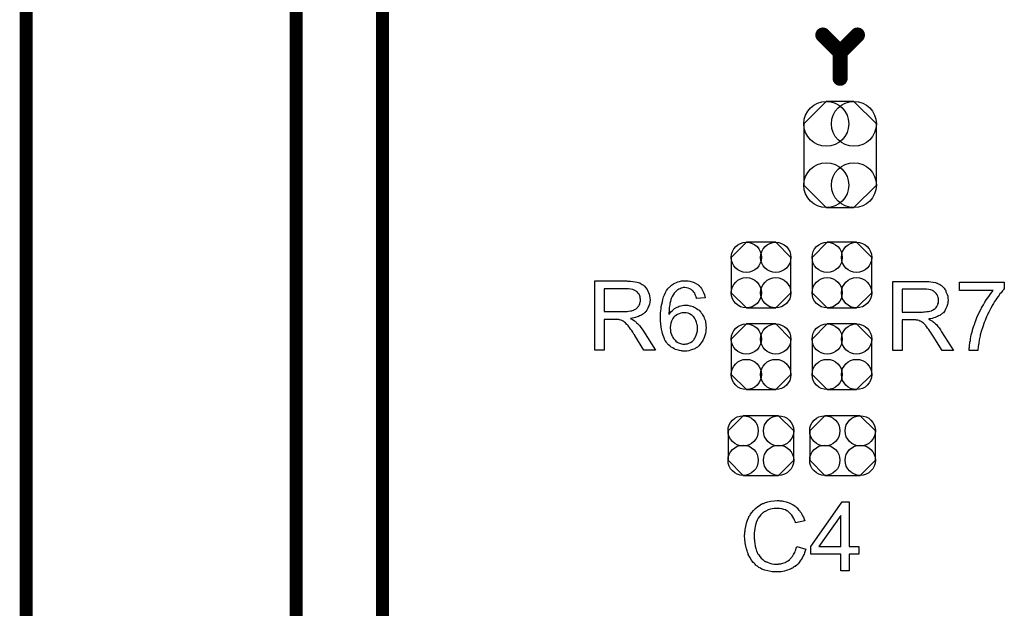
# Model space of a CAD drawing. Extents: x -0.07 to 0.95, y -0.15 to 2.1.
# Tile 16 of 19: x -0.05 to 0.4, y 1.53 to 1.8. Entities that reach past the tile are written whole.
import ezdxf

# ---------------------------------------------------------------- set-up
doc = ezdxf.new("R2010")
doc.units = 0
doc.layers.get('0').update_dxf_attribs({"linetype": 'CONTINUOUS'})
for name, color, linetype in [('gko', 6, 'CONTINUOUS'), ('gto', 2, 'CONTINUOUS'), ('gts', 1, 'CONTINUOUS')]:
    doc.layers.add(name, color=color, linetype=linetype)

# ---------------------------------------------------------------- blocks, each defined once
blk = doc.blocks.new('D64')
at = {"const_width": 0.0035}
blk.add_lwpolyline([(-0.00175, 0, 1), (0.00175, 0, 1)], format="xyb", close=True, dxfattribs=at)
blk = doc.blocks.new('D66')
blk.add_lwpolyline([(0.0168, -0.0142), (0.0168, 0.0142), (0.0064, 0.0246), (-0.0064, 0.0246), (-0.0168, 0.0142), (-0.0168, -0.0142), (-0.0064, -0.0246), (0.0064, -0.0246)], close=True)
for centre in [(-0.0064, 0.0142), (0.0064, 0.0142), (-0.0064, -0.0142), (0.0064, -0.0142)]:
    blk.add_circle(centre, 0.0104)
blk = doc.blocks.new('D67')
blk.add_lwpolyline([(0.0068, 0.0152), (-0.0068, 0.0152), (-0.0138, 0.0082), (-0.0138, -0.0082), (-0.0068, -0.0152), (0.0068, -0.0152), (0.0138, -0.0082), (0.0138, 0.0082)], close=True)
for centre in [(-0.0068, 0.0082), (0.0068, 0.0082), (-0.0068, -0.0082), (0.0068, -0.0082)]:
    blk.add_circle(centre, 0.007)
blk = doc.blocks.new('D71')
blk.add_lwpolyline([(-0.0152, 0.0068), (-0.0152, -0.0068), (-0.0082, -0.0138), (0.0082, -0.0138), (0.0152, -0.0068), (0.0152, 0.0068), (0.0082, 0.0138), (-0.0082, 0.0138)], close=True)
for centre in [(-0.0082, 0.0068), (0.0082, 0.0068), (-0.0082, -0.0068), (0.0082, -0.0068)]:
    blk.add_circle(centre, 0.007)

msp = doc.modelspace()

# ---------------------------------------------------------------- linework, layer by layer
at = {"layer": 'gko', "color": 6, "const_width": 0.006}
for points in [[(0.075, 0.9764), (0.075, 2.1)], [(0.115, 1), (0.115, 2.055)], [(-0.05, -0.15), (-0.05, 2.01)]]:
    msp.add_lwpolyline(points, dxfattribs=at)
at = {"layer": 'gto', "color": 2, "const_width": 0.007}
for points in [[(0.3188, 1.795), (0.3268, 1.787)], [(0.3268, 1.787), (0.3348, 1.795)], [(0.3268, 1.775), (0.3268, 1.787)]]:
    msp.add_lwpolyline(points, dxfattribs=at)
at = {"layer": 'gto', "color": 2}
for points in [[(0.2284, 1.6811), (0.2288, 1.6811), (0.2298, 1.6811), (0.2308, 1.681), (0.2319, 1.6808), (0.2329, 1.6806), (0.2335, 1.6805), (0.2339, 1.6803), (0.2339, 1.6803), (0.234, 1.6803), (0.2342, 1.6801), (0.2347, 1.6799), (0.2352, 1.6796), (0.2357, 1.6792), (0.2363, 1.6787), (0.2369, 1.678), (0.2374, 1.6773), (0.2374, 1.6772), (0.2375, 1.6772), (0.2377, 1.6769), (0.2378, 1.6764), (0.2381, 1.6758), (0.2384, 1.6751), (0.2386, 1.6743), (0.2387, 1.6734), (0.2388, 1.6725), (0.2388, 1.6724), (0.2388, 1.6723), (0.2388, 1.6721), (0.2387, 1.6719), (0.2387, 1.6716), (0.2387, 1.6713), (0.2385, 1.6705), (0.2382, 1.6696), (0.2378, 1.6686), (0.2373, 1.6676), (0.2369, 1.6671), (0.2366, 1.6667), (0.2365, 1.6666), (0.2365, 1.6666), (0.2363, 1.6665), (0.2361, 1.6663), (0.2359, 1.6661), (0.2356, 1.6659), (0.2353, 1.6657), (0.2349, 1.6654), (0.2344, 1.6652), (0.2339, 1.665), (0.2334, 1.6647), (0.2328, 1.6645), (0.2321, 1.6643), (0.2314, 1.6641), (0.2306, 1.6639), (0.2298, 1.6638), (0.2299, 1.6637), (0.23, 1.6636), (0.2303, 1.6635), (0.2307, 1.6633), (0.2315, 1.6628), (0.2319, 1.6624), (0.2323, 1.6622), (0.2324, 1.6621), (0.2326, 1.6618), (0.233, 1.6615), (0.2335, 1.661), (0.234, 1.6604), (0.2346, 1.6597), (0.2352, 1.6588), (0.2358, 1.6579), (0.2413, 1.6492), (0.236, 1.6492), (0.2318, 1.6559), (0.2318, 1.6559), (0.2317, 1.656), (0.2317, 1.6562), (0.2315, 1.6563), (0.2312, 1.6568), (0.2308, 1.6575), (0.2303, 1.6582), (0.2298, 1.6589), (0.2293, 1.6596), (0.2288, 1.6603), (0.2287, 1.6603), (0.2286, 1.6605), (0.2284, 1.6608), (0.2281, 1.6611), (0.2274, 1.6618), (0.227, 1.6621), (0.2266, 1.6624), (0.2266, 1.6624), (0.2265, 1.6625), (0.2263, 1.6626), (0.226, 1.6627), (0.2257, 1.6629), (0.2254, 1.663), (0.2247, 1.6632), (0.2246, 1.6632), (0.2245, 1.6633), (0.2244, 1.6633), (0.2241, 1.6633), (0.2238, 1.6634), (0.2234, 1.6634), (0.2229, 1.6634), (0.2175, 1.6634), (0.2175, 1.6492), (0.2132, 1.6492), (0.2132, 1.6812), (0.2281, 1.6812), (0.2284, 1.6811)], [(0.2275, 1.6776), (0.2175, 1.6776), (0.2175, 1.6671), (0.227, 1.6671), (0.2275, 1.6671), (0.2282, 1.6671), (0.2289, 1.6672), (0.2297, 1.6673), (0.2304, 1.6674), (0.2311, 1.6676), (0.2311, 1.6677), (0.2313, 1.6677), (0.2316, 1.6679), (0.232, 1.6681), (0.2324, 1.6683), (0.2328, 1.6687), (0.2332, 1.6691), (0.2335, 1.6696), (0.2336, 1.6696), (0.2337, 1.6698), (0.2338, 1.6701), (0.234, 1.6704), (0.2341, 1.6708), (0.2343, 1.6713), (0.2344, 1.6719), (0.2344, 1.6724), (0.2344, 1.6725), (0.2344, 1.6725), (0.2344, 1.6728), (0.2343, 1.6732), (0.2342, 1.6738), (0.234, 1.6743), (0.2337, 1.675), (0.2333, 1.6756), (0.2328, 1.6762), (0.2327, 1.6762), (0.2324, 1.6764), (0.2321, 1.6766), (0.2315, 1.6769), (0.2308, 1.6772), (0.2299, 1.6774), (0.2288, 1.6776), (0.2275, 1.6776)], [(0.2558, 1.6813), (0.2561, 1.6813), (0.2565, 1.6812), (0.2573, 1.6811), (0.2583, 1.6808), (0.2593, 1.6805), (0.2603, 1.6799), (0.2609, 1.6796), (0.2613, 1.6792), (0.2614, 1.6792), (0.2614, 1.6791), (0.2615, 1.679), (0.2617, 1.6788), (0.2619, 1.6786), (0.2621, 1.6783), (0.2626, 1.6777), (0.2631, 1.6768), (0.2636, 1.6758), (0.264, 1.6747), (0.2643, 1.6734), (0.2603, 1.6731), (0.2603, 1.6731), (0.2603, 1.6732), (0.2603, 1.6734), (0.2601, 1.6738), (0.2599, 1.6744), (0.2597, 1.6749), (0.2595, 1.6755), (0.2591, 1.676), (0.2588, 1.6764), (0.2587, 1.6765), (0.2585, 1.6767), (0.2582, 1.6769), (0.2578, 1.6773), (0.2572, 1.6775), (0.2565, 1.6778), (0.2557, 1.678), (0.2549, 1.6781), (0.2546, 1.6781), (0.2542, 1.6781), (0.2538, 1.678), (0.2532, 1.6778), (0.2527, 1.6776), (0.2521, 1.6774), (0.2516, 1.677), (0.2515, 1.677), (0.2512, 1.6768), (0.2509, 1.6765), (0.2505, 1.676), (0.25, 1.6755), (0.2495, 1.6748), (0.2491, 1.674), (0.2486, 1.6731), (0.2486, 1.673), (0.2486, 1.6729), (0.2485, 1.6728), (0.2484, 1.6726), (0.2484, 1.6723), (0.2483, 1.672), (0.2482, 1.6716), (0.2481, 1.6712), (0.248, 1.6707), (0.2479, 1.6701), (0.2478, 1.6695), (0.2477, 1.6689), (0.2476, 1.6681), (0.2476, 1.6674), (0.2475, 1.6665), (0.2475, 1.6657), (0.2476, 1.6658), (0.2478, 1.666), (0.2481, 1.6664), (0.2485, 1.6669), (0.249, 1.6674), (0.2496, 1.6679), (0.2502, 1.6684), (0.251, 1.6689), (0.251, 1.6689), (0.2511, 1.6689), (0.2513, 1.6691), (0.2518, 1.6692), (0.2523, 1.6695), (0.253, 1.6696), (0.2537, 1.6698), (0.2545, 1.6699), (0.2553, 1.67), (0.2557, 1.67), (0.256, 1.6699), (0.2563, 1.6699), (0.2567, 1.6698), (0.2572, 1.6697), (0.2576, 1.6696), (0.2587, 1.6693), (0.2592, 1.669), (0.2598, 1.6687), (0.2603, 1.6684), (0.2609, 1.668), (0.2615, 1.6676), (0.262, 1.6671), (0.2621, 1.667), (0.2621, 1.6669), (0.2623, 1.6668), (0.2624, 1.6665), (0.2627, 1.6662), (0.2629, 1.6659), (0.2631, 1.6655), (0.2634, 1.665), (0.2637, 1.6645), (0.2639, 1.664), (0.2641, 1.6633), (0.2644, 1.6627), (0.2645, 1.662), (0.2646, 1.6612), (0.2647, 1.6604), (0.2648, 1.6596), (0.2648, 1.6595), (0.2648, 1.6594), (0.2648, 1.6593), (0.2648, 1.6591), (0.2647, 1.6588), (0.2647, 1.6585), (0.2646, 1.6578), (0.2645, 1.6569), (0.2642, 1.656), (0.2639, 1.655), (0.2634, 1.654), (0.2634, 1.6539), (0.2634, 1.6539), (0.2633, 1.6537), (0.2632, 1.6536), (0.2629, 1.6531), (0.2625, 1.6525), (0.262, 1.6519), (0.2614, 1.6512), (0.2607, 1.6506), (0.2599, 1.65), (0.2598, 1.65), (0.2598, 1.65), (0.2597, 1.6499), (0.2595, 1.6498), (0.259, 1.6496), (0.2584, 1.6494), (0.2576, 1.6491), (0.2567, 1.6489), (0.2558, 1.6487), (0.2547, 1.6487), (0.2545, 1.6487), (0.2542, 1.6487), (0.2539, 1.6487), (0.2535, 1.6488), (0.253, 1.6489), (0.2524, 1.649), (0.2519, 1.6491), (0.2512, 1.6493), (0.2506, 1.6495), (0.2499, 1.6498), (0.2493, 1.6502), (0.2486, 1.6506), (0.248, 1.6511), (0.2473, 1.6516), (0.2467, 1.6523), (0.2467, 1.6523), (0.2466, 1.6525), (0.2464, 1.6526), (0.2463, 1.653), (0.246, 1.6534), (0.2457, 1.6538), (0.2455, 1.6544), (0.2452, 1.6551), (0.2449, 1.6559), (0.2446, 1.6568), (0.2444, 1.6577), (0.2441, 1.6588), (0.2439, 1.66), (0.2438, 1.6613), (0.2437, 1.6627), (0.2436, 1.6641), (0.2436, 1.6642), (0.2436, 1.6642), (0.2436, 1.6644), (0.2436, 1.6646), (0.2437, 1.665), (0.2437, 1.6657), (0.2437, 1.6664), (0.2438, 1.6673), (0.2439, 1.6683), (0.244, 1.6693), (0.2442, 1.6704), (0.2445, 1.6715), (0.2447, 1.6726), (0.2451, 1.6738), (0.2455, 1.6748), (0.2459, 1.6758), (0.2464, 1.6768), (0.247, 1.6776), (0.2471, 1.6777), (0.2472, 1.6778), (0.2474, 1.678), (0.2476, 1.6782), (0.2479, 1.6785), (0.2482, 1.6788), (0.2487, 1.6792), (0.2492, 1.6795), (0.2497, 1.6798), (0.2503, 1.6802), (0.251, 1.6805), (0.2517, 1.6808), (0.2525, 1.681), (0.2533, 1.6812), (0.2542, 1.6813), (0.2551, 1.6813), (0.2555, 1.6813), (0.2558, 1.6813)], [(0.3664, 1.6809), (0.3668, 1.6809), (0.3678, 1.6809), (0.3688, 1.6808), (0.3699, 1.6806), (0.3709, 1.6804), (0.3715, 1.6802), (0.3719, 1.6801), (0.3719, 1.6801), (0.372, 1.6801), (0.3722, 1.6799), (0.3727, 1.6797), (0.3732, 1.6794), (0.3737, 1.679), (0.3743, 1.6784), (0.3749, 1.6778), (0.3754, 1.6771), (0.3754, 1.677), (0.3755, 1.677), (0.3757, 1.6767), (0.3758, 1.6762), (0.3761, 1.6756), (0.3764, 1.6749), (0.3766, 1.6741), (0.3767, 1.6732), (0.3768, 1.6723), (0.3768, 1.6722), (0.3768, 1.6721), (0.3768, 1.6719), (0.3767, 1.6717), (0.3767, 1.6714), (0.3767, 1.6711), (0.3765, 1.6703), (0.3762, 1.6693), (0.3758, 1.6684), (0.3753, 1.6674), (0.3749, 1.6669), (0.3746, 1.6665), (0.3745, 1.6664), (0.3745, 1.6664), (0.3743, 1.6662), (0.3741, 1.6661), (0.3739, 1.6659), (0.3736, 1.6657), (0.3733, 1.6655), (0.3729, 1.6652), (0.3724, 1.665), (0.3719, 1.6648), (0.3714, 1.6645), (0.3708, 1.6643), (0.3701, 1.6641), (0.3694, 1.6638), (0.3686, 1.6637), (0.3678, 1.6636), (0.3679, 1.6635), (0.368, 1.6634), (0.3683, 1.6632), (0.3687, 1.6631), (0.3695, 1.6626), (0.3699, 1.6622), (0.3703, 1.662), (0.3704, 1.6619), (0.3706, 1.6616), (0.371, 1.6613), (0.3715, 1.6608), (0.372, 1.6601), (0.3726, 1.6595), (0.3732, 1.6586), (0.3738, 1.6577), (0.3793, 1.649), (0.374, 1.649), (0.3698, 1.6557), (0.3698, 1.6557), (0.3697, 1.6558), (0.3697, 1.6559), (0.3695, 1.6561), (0.3692, 1.6566), (0.3688, 1.6573), (0.3683, 1.658), (0.3678, 1.6587), (0.3673, 1.6594), (0.3668, 1.6601), (0.3667, 1.6601), (0.3666, 1.6603), (0.3664, 1.6606), (0.3661, 1.6609), (0.3654, 1.6616), (0.365, 1.6619), (0.3646, 1.6622), (0.3646, 1.6622), (0.3645, 1.6623), (0.3643, 1.6624), (0.364, 1.6625), (0.3637, 1.6626), (0.3634, 1.6628), (0.3627, 1.663), (0.3626, 1.663), (0.3625, 1.6631), (0.3624, 1.6631), (0.3621, 1.6631), (0.3618, 1.6632), (0.3614, 1.6632), (0.3609, 1.6632), (0.3555, 1.6632), (0.3555, 1.649), (0.3512, 1.649), (0.3512, 1.681), (0.3661, 1.681), (0.3664, 1.6809)], [(0.3655, 1.6774), (0.3555, 1.6774), (0.3555, 1.6668), (0.365, 1.6668), (0.3655, 1.6669), (0.3662, 1.6669), (0.3669, 1.667), (0.3677, 1.6671), (0.3684, 1.6672), (0.3691, 1.6674), (0.3691, 1.6674), (0.3693, 1.6675), (0.3696, 1.6677), (0.37, 1.6679), (0.3704, 1.6681), (0.3708, 1.6685), (0.3712, 1.6689), (0.3715, 1.6693), (0.3716, 1.6694), (0.3717, 1.6696), (0.3718, 1.6699), (0.372, 1.6702), (0.3721, 1.6706), (0.3723, 1.6711), (0.3724, 1.6717), (0.3724, 1.6722), (0.3724, 1.6723), (0.3724, 1.6723), (0.3724, 1.6726), (0.3723, 1.673), (0.3722, 1.6735), (0.372, 1.6741), (0.3717, 1.6747), (0.3713, 1.6753), (0.3708, 1.6759), (0.3707, 1.676), (0.3704, 1.6762), (0.3701, 1.6764), (0.3695, 1.6767), (0.3688, 1.677), (0.3679, 1.6772), (0.3668, 1.6774), (0.3655, 1.6774)], [(0.4028, 1.6775), (0.4027, 1.6774), (0.4026, 1.6773), (0.4025, 1.6772), (0.4023, 1.6769), (0.402, 1.6766), (0.4016, 1.6762), (0.4013, 1.6757), (0.4008, 1.6752), (0.4004, 1.6746), (0.3999, 1.674), (0.3994, 1.6732), (0.3989, 1.6725), (0.3983, 1.6717), (0.3978, 1.6708), (0.3972, 1.6698), (0.3967, 1.6688), (0.3966, 1.6688), (0.3965, 1.6686), (0.3964, 1.6683), (0.3962, 1.6679), (0.3959, 1.6674), (0.3957, 1.6668), (0.3953, 1.6662), (0.395, 1.6655), (0.3946, 1.6646), (0.3942, 1.6638), (0.3939, 1.6629), (0.3935, 1.6619), (0.3928, 1.6599), (0.3921, 1.6578), (0.3921, 1.6577), (0.392, 1.6576), (0.392, 1.6574), (0.3919, 1.6571), (0.3918, 1.6567), (0.3917, 1.6563), (0.3916, 1.6558), (0.3915, 1.6552), (0.3913, 1.6546), (0.3912, 1.6539), (0.391, 1.6524), (0.3907, 1.6508), (0.3906, 1.649), (0.3866, 1.649), (0.3866, 1.6491), (0.3866, 1.6492), (0.3866, 1.6494), (0.3866, 1.6497), (0.3866, 1.65), (0.3867, 1.6505), (0.3867, 1.651), (0.3867, 1.6516), (0.3868, 1.6522), (0.3869, 1.6528), (0.3871, 1.6536), (0.3872, 1.6544), (0.3873, 1.6553), (0.3875, 1.6562), (0.388, 1.6581), (0.388, 1.6581), (0.388, 1.6583), (0.3881, 1.6586), (0.3883, 1.659), (0.3884, 1.6595), (0.3886, 1.66), (0.3888, 1.6607), (0.3891, 1.6614), (0.3893, 1.6621), (0.3896, 1.6629), (0.3903, 1.6647), (0.3911, 1.6665), (0.3921, 1.6684), (0.3921, 1.6684), (0.3922, 1.6686), (0.3923, 1.6688), (0.3925, 1.6692), (0.3928, 1.6696), (0.3931, 1.6701), (0.3934, 1.6707), (0.3938, 1.6713), (0.3946, 1.6726), (0.3956, 1.674), (0.3966, 1.6754), (0.3977, 1.6768), (0.3821, 1.6768), (0.3821, 1.6806), (0.4028, 1.6806), (0.4028, 1.6775)], [(0.2545, 1.6665), (0.2542, 1.6665), (0.2541, 1.6665), (0.2536, 1.6664), (0.253, 1.6663), (0.2523, 1.666), (0.2515, 1.6657), (0.2507, 1.6652), (0.25, 1.6646), (0.2499, 1.6645), (0.2497, 1.6642), (0.2494, 1.6638), (0.2491, 1.6632), (0.2487, 1.6625), (0.2484, 1.6616), (0.2482, 1.6607), (0.2481, 1.6596), (0.2481, 1.6595), (0.2481, 1.6592), (0.2482, 1.6588), (0.2482, 1.6583), (0.2483, 1.6577), (0.2485, 1.6571), (0.2487, 1.6564), (0.249, 1.6557), (0.249, 1.6556), (0.2492, 1.6554), (0.2493, 1.655), (0.2496, 1.6546), (0.2499, 1.6542), (0.2504, 1.6537), (0.2508, 1.6533), (0.2514, 1.6529), (0.2515, 1.6528), (0.2517, 1.6527), (0.252, 1.6525), (0.2524, 1.6524), (0.2529, 1.6522), (0.2534, 1.652), (0.254, 1.6519), (0.2547, 1.6519), (0.2549, 1.6519), (0.2551, 1.6519), (0.2555, 1.652), (0.2561, 1.6521), (0.2568, 1.6524), (0.2575, 1.6527), (0.2583, 1.6532), (0.2586, 1.6535), (0.259, 1.6539), (0.259, 1.6539), (0.2591, 1.654), (0.2592, 1.6543), (0.2595, 1.6547), (0.2599, 1.6553), (0.2602, 1.6561), (0.2605, 1.657), (0.2607, 1.6581), (0.2608, 1.6593), (0.2608, 1.6594), (0.2608, 1.6595), (0.2608, 1.6597), (0.2607, 1.6599), (0.2607, 1.6602), (0.2607, 1.6605), (0.2605, 1.6612), (0.2603, 1.6621), (0.26, 1.6629), (0.2596, 1.6638), (0.259, 1.6646), (0.2589, 1.6647), (0.2586, 1.6649), (0.2583, 1.6652), (0.2578, 1.6655), (0.2571, 1.6659), (0.2564, 1.6662), (0.2555, 1.6664), (0.2545, 1.6665)], [(0.2985, 1.5795), (0.2989, 1.5794), (0.2994, 1.5794), (0.2999, 1.5794), (0.3005, 1.5792), (0.3018, 1.5789), (0.3032, 1.5785), (0.3038, 1.5782), (0.3045, 1.5779), (0.3051, 1.5775), (0.3058, 1.5771), (0.3058, 1.577), (0.3059, 1.577), (0.3061, 1.5769), (0.3063, 1.5766), (0.3066, 1.5764), (0.3069, 1.5761), (0.3072, 1.5757), (0.3076, 1.5753), (0.308, 1.5749), (0.3083, 1.5743), (0.3087, 1.5738), (0.3091, 1.5732), (0.3094, 1.5725), (0.3098, 1.5718), (0.3101, 1.571), (0.3104, 1.5702), (0.3062, 1.5692), (0.3062, 1.5693), (0.3062, 1.5694), (0.3061, 1.5696), (0.306, 1.5698), (0.3059, 1.5701), (0.3057, 1.5704), (0.3054, 1.5712), (0.3049, 1.572), (0.3044, 1.5728), (0.3037, 1.5736), (0.3029, 1.5743), (0.3028, 1.5744), (0.3026, 1.5746), (0.3021, 1.5748), (0.3015, 1.5752), (0.3007, 1.5754), (0.2998, 1.5757), (0.2988, 1.5759), (0.2976, 1.5759), (0.2972, 1.5759), (0.297, 1.5759), (0.2967, 1.5759), (0.2963, 1.5758), (0.2954, 1.5757), (0.2945, 1.5755), (0.2935, 1.5752), (0.2924, 1.5747), (0.2914, 1.5741), (0.2914, 1.5741), (0.2913, 1.574), (0.291, 1.5738), (0.2906, 1.5734), (0.2901, 1.5729), (0.2895, 1.5722), (0.2889, 1.5714), (0.2884, 1.5704), (0.288, 1.5694), (0.288, 1.5693), (0.2879, 1.5692), (0.2879, 1.5691), (0.2878, 1.5689), (0.2877, 1.5686), (0.2876, 1.5683), (0.2875, 1.5675), (0.2873, 1.5666), (0.2871, 1.5655), (0.287, 1.5644), (0.287, 1.5632), (0.287, 1.5632), (0.287, 1.563), (0.287, 1.5628), (0.287, 1.5625), (0.287, 1.5622), (0.287, 1.5618), (0.2871, 1.5613), (0.2871, 1.5608), (0.2873, 1.5597), (0.2875, 1.5585), (0.2878, 1.5573), (0.2881, 1.5561), (0.2881, 1.5561), (0.2882, 1.556), (0.2883, 1.5558), (0.2884, 1.5556), (0.2886, 1.5551), (0.2891, 1.5544), (0.2896, 1.5537), (0.2902, 1.5529), (0.291, 1.5522), (0.2918, 1.5515), (0.2919, 1.5515), (0.292, 1.5515), (0.2921, 1.5514), (0.2923, 1.5513), (0.2925, 1.5512), (0.2928, 1.5511), (0.2935, 1.5508), (0.2943, 1.5505), (0.2952, 1.5503), (0.2962, 1.5501), (0.2973, 1.5501), (0.2976, 1.5501), (0.2979, 1.5501), (0.2982, 1.5501), (0.2985, 1.5502), (0.2994, 1.5503), (0.3003, 1.5506), (0.3013, 1.5509), (0.3023, 1.5515), (0.3028, 1.5517), (0.3033, 1.5521), (0.3033, 1.5521), (0.3034, 1.5522), (0.3035, 1.5523), (0.3037, 1.5525), (0.3039, 1.5527), (0.3041, 1.553), (0.3044, 1.5533), (0.3046, 1.5536), (0.3049, 1.554), (0.3052, 1.5545), (0.3055, 1.555), (0.3058, 1.5555), (0.306, 1.5561), (0.3063, 1.5568), (0.3065, 1.5575), (0.3067, 1.5582), (0.3109, 1.5571), (0.3109, 1.5571), (0.3109, 1.5569), (0.3108, 1.5566), (0.3106, 1.5563), (0.3105, 1.5558), (0.3103, 1.5553), (0.3101, 1.5548), (0.3098, 1.5542), (0.3092, 1.5529), (0.3083, 1.5516), (0.3078, 1.5509), (0.3073, 1.5503), (0.3068, 1.5497), (0.3061, 1.5492), (0.3061, 1.5491), (0.306, 1.549), (0.3057, 1.549), (0.3055, 1.5488), (0.3051, 1.5485), (0.3048, 1.5483), (0.3043, 1.5481), (0.3038, 1.5478), (0.3032, 1.5476), (0.3025, 1.5473), (0.3018, 1.5471), (0.3011, 1.5469), (0.3003, 1.5467), (0.2995, 1.5466), (0.2986, 1.5465), (0.2977, 1.5465), (0.2971, 1.5465), (0.2968, 1.5465), (0.2964, 1.5465), (0.2959, 1.5466), (0.2953, 1.5466), (0.2947, 1.5467), (0.2933, 1.547), (0.2919, 1.5473), (0.2905, 1.5478), (0.2899, 1.5482), (0.2892, 1.5485), (0.2892, 1.5486), (0.2891, 1.5486), (0.2889, 1.5488), (0.2887, 1.549), (0.2885, 1.5491), (0.2881, 1.5494), (0.2878, 1.5497), (0.2874, 1.5501), (0.287, 1.5505), (0.2866, 1.5509), (0.2858, 1.552), (0.285, 1.5533), (0.2843, 1.5546), (0.2843, 1.5547), (0.2842, 1.5548), (0.2842, 1.5551), (0.284, 1.5553), (0.2839, 1.5557), (0.2838, 1.5562), (0.2836, 1.5567), (0.2835, 1.5572), (0.2833, 1.5578), (0.2832, 1.5585), (0.2829, 1.56), (0.2827, 1.5616), (0.2826, 1.5632), (0.2826, 1.5633), (0.2826, 1.5635), (0.2826, 1.5637), (0.2827, 1.5641), (0.2827, 1.5645), (0.2827, 1.565), (0.2828, 1.5656), (0.2829, 1.5662), (0.2831, 1.5675), (0.2834, 1.569), (0.2839, 1.5705), (0.2845, 1.5719), (0.2846, 1.572), (0.2846, 1.5721), (0.2847, 1.5723), (0.2849, 1.5725), (0.2851, 1.5728), (0.2853, 1.5732), (0.2859, 1.574), (0.2867, 1.575), (0.2876, 1.5759), (0.2887, 1.5768), (0.2899, 1.5776), (0.29, 1.5776), (0.2901, 1.5777), (0.2903, 1.5778), (0.2905, 1.5779), (0.2909, 1.5781), (0.2913, 1.5782), (0.2917, 1.5784), (0.2923, 1.5786), (0.2928, 1.5788), (0.2934, 1.5789), (0.2947, 1.5792), (0.2962, 1.5794), (0.2977, 1.5795), (0.2982, 1.5795), (0.2985, 1.5795)], [(0.331, 1.5583), (0.3354, 1.5583), (0.3354, 1.5547), (0.331, 1.5547), (0.331, 1.547), (0.3271, 1.547), (0.3271, 1.5547), (0.3132, 1.5547), (0.3132, 1.5583), (0.3278, 1.579), (0.331, 1.579), (0.331, 1.5583)], [(0.3271, 1.5726), (0.317, 1.5583), (0.3271, 1.5583), (0.3271, 1.5726)]]:
    msp.add_lwpolyline(points, dxfattribs=at)

# ---------------------------------------------------------------- block references
at = {"layer": 'gto'}
for p in [(0.3188, 1.795), (0.3348, 1.795), (0.3268, 1.787), (0.3268, 1.787), (0.3268, 1.787), (0.3268, 1.775)]:
    msp.add_blockref('D64', p, dxfattribs=at)
at = {"layer": 'gts'}
for name, p in [('D66', (0.3268, 1.7397)), ('D67', (0.2902, 1.6839)), ('D67', (0.3276, 1.6839)), ('D67', (0.2902, 1.6461)), ('D67', (0.3276, 1.6461)), ('D71', (0.2901, 1.605)), ('D71', (0.3279, 1.605))]:
    msp.add_blockref(name, p, dxfattribs=at)

doc.saveas('drawing.dxf')
